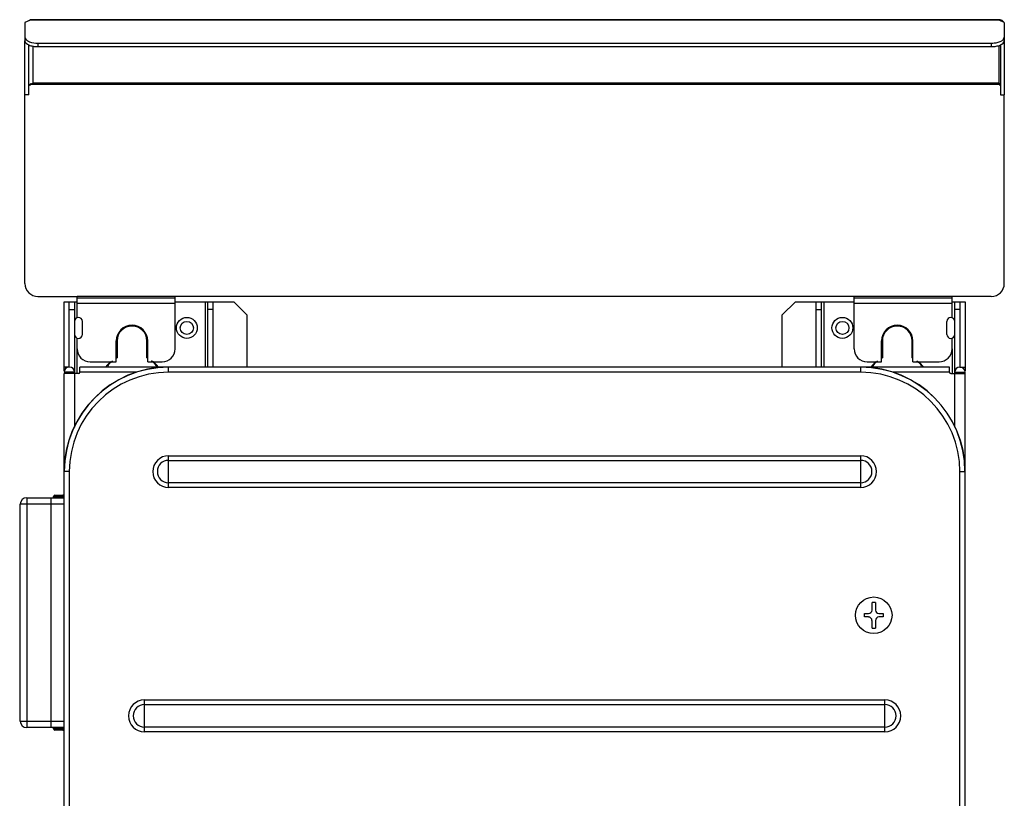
# Model space of a CAD drawing. Header units: millimetres. Extents: x 0 to 3364, y 0 to 2378.
# Tile 29 of 32: x 1522 to 1899, y 1571 to 1869. Entities that reach past the tile are written whole.
import ezdxf

# ---------------------------------------------------------------- set-up
doc = ezdxf.new("R2010")
doc.units = ezdxf.units.MM
doc.header["$LTSCALE"] = 185.02
doc.layers.add('00_COMPONENTS', color=7, linetype='CONTINUOUS')

msp = doc.modelspace()

# ---------------------------------------------------------------- linework, layer by layer
at = {"layer": '00_COMPONENTS', "color": 3, "linetype": 'CONTINUOUS'}
for p, q in [((1525.87, 1868.33), (1523.87, 1867.44)), ((1523.87, 1867.44), (1523.87, 1861.81)), ((1525.87, 1868.33), (1525.87, 1868.55)), ((1896.87, 1868.55), (1525.87, 1868.55)), ((1896.87, 1868.33), (1896.87, 1868.55)), ((1898.87, 1867.44), (1896.87, 1868.33)), ((1898.87, 1867.44), (1898.87, 1861.81)), ((1523.87, 1839.84), (1523.87, 1860.47)), ((1528.87, 1859.58), (1893.87, 1859.58)), ((1898.87, 1860.47), (1898.87, 1839.84)), ((1540.87, 1735.58), (1540.87, 1760.58)), ((1595.87, 1760.58), (1603.87, 1760.58)), ((1608.87, 1755.58), (1603.87, 1760.58)), ((1818.87, 1760.58), (1813.87, 1755.58)), ((1818.87, 1760.58), (1826.87, 1760.58)), ((1881.87, 1760.58), (1881.87, 1735.58)), ((1608.87, 1755.58), (1608.87, 1735.58)), ((1813.87, 1735.58), (1813.87, 1755.58)), ((1559.17, 1745.58), (1559.17, 1739.14)), ((1570.57, 1739.14), (1570.57, 1745.58)), ((1852.17, 1745.58), (1852.17, 1739.14)), ((1863.57, 1739.14), (1863.57, 1745.58)), ((1540.87, 1733.58), (1540.87, 1733.08)), ((1881.87, 1733.58), (1881.87, 1733.08))]:
    msp.add_line(p, q, dxfattribs=at)
at = {"layer": '00_COMPONENTS', "color": 9, "linetype": 'CONTINUOUS'}
for p, q in [((1896.87, 1868.33), (1525.87, 1868.33)), ((1528.87, 1859.58), (1528.87, 1858.23)), ((1893.87, 1859.58), (1893.87, 1858.23)), ((1896.87, 1844.2), (1896.87, 1858.69)), ((1526.87, 1858.53), (1526.87, 1844.2)), ((1896.87, 1843.7), (1525.87, 1843.7)), ((1896.87, 1844.2), (1526.87, 1844.2)), ((1581.37, 1762.58), (1543.87, 1762.58)), ((1878.87, 1762.58), (1841.37, 1762.58)), ((1543.87, 1760.08), (1581.37, 1760.08)), ((1592.87, 1760.58), (1592.87, 1735.58)), ((1829.87, 1735.58), (1829.87, 1760.58)), ((1841.37, 1760.08), (1878.87, 1760.08)), ((1543.87, 1733.08), (1543.87, 1742.58)), ((1878.87, 1742.58), (1878.87, 1733.08)), ((1578.87, 1733.58), (1578.87, 1735.51)), ((1843.87, 1733.58), (1843.87, 1735.51)), ((1542.87, 1733.58), (1538.87, 1733.58)), ((1542.87, 1733.08), (1542.87, 1712.52)), ((1566.41, 1733.58), (1544.87, 1733.58)), ((1843.87, 1733.58), (1578.87, 1733.58)), ((1877.87, 1733.58), (1856.32, 1733.58)), ((1879.87, 1733.58), (1883.87, 1733.58)), ((1879.87, 1712.52), (1879.87, 1733.08)), ((1578.87, 1689.49), (1578.87, 1701.66)), ((1578.87, 1701.66), (1843.87, 1701.66)), ((1843.87, 1689.49), (1843.87, 1701.66)), ((1578.87, 1699.88), (1843.87, 1699.88)), ((1540.87, 1695.58), (1538.93, 1695.58)), ((1540.87, 1695.58), (1540.87, 575.58)), ((1881.87, 575.58), (1881.87, 1695.58)), ((1881.87, 1695.58), (1883.8, 1695.58)), ((1843.87, 1691.27), (1578.87, 1691.27)), ((1843.87, 1689.49), (1578.87, 1689.49)), ((1524.57, 1685.58), (1524.57, 1597.58)), ((1535.36, 1686.02), (1534.87, 1686.02)), ((1535.36, 1686.02), (1537.85, 1686.06)), ((1535.36, 1685.58), (1535.36, 1686.02)), ((1537.85, 1686.06), (1538.87, 1686.07)), ((1537.85, 1686.06), (1537.85, 1685.58)), ((1538.87, 1683.08), (1522.07, 1683.08)), ((1521.87, 1657.86), (1521.98, 1657.86)), ((1521.98, 1625.29), (1521.87, 1625.29)), ((1569.62, 1595.99), (1569.62, 1608.16)), ((1569.62, 1608.16), (1853.12, 1608.16)), ((1569.62, 1606.38), (1853.12, 1606.38)), ((1853.12, 1595.99), (1853.12, 1608.16)), ((1522.07, 1600.08), (1538.87, 1600.08)), ((1534.87, 1597.14), (1535.36, 1597.14)), ((1535.36, 1597.14), (1535.36, 1597.58)), ((1537.85, 1597.09), (1535.36, 1597.14)), ((1537.85, 1597.58), (1537.85, 1597.09)), ((1538.87, 1597.08), (1537.85, 1597.09)), ((1853.12, 1597.77), (1569.62, 1597.77)), ((1853.12, 1595.99), (1569.62, 1595.99))]:
    msp.add_line(p, q, dxfattribs=at)
at = {"layer": '00_COMPONENTS', "color": 7, "linetype": 'CONTINUOUS'}
for p, q in [((1523.87, 1861.81), (1523.87, 1860.47)), ((1525.37, 1839.84), (1525.37, 1858.91)), ((1897.37, 1858.91), (1897.37, 1839.84)), ((1898.87, 1861.81), (1898.87, 1860.47)), ((1528.87, 1858.23), (1893.87, 1858.23)), ((1525.87, 1843.7), (1525.56, 1843.39)), ((1526.14, 1844.01), (1526.87, 1844.2)), ((1896.87, 1844.2), (1896.87, 1843.7)), ((1897.37, 1843.2), (1896.87, 1843.7)), ((1523.87, 1767.58), (1523.87, 1839.84)), ((1525.37, 1839.84), (1523.87, 1839.84)), ((1897.37, 1839.84), (1898.87, 1839.84)), ((1898.87, 1767.58), (1898.87, 1839.84)), ((1528.87, 1762.58), (1543.87, 1762.58)), ((1543.87, 1754.48), (1543.87, 1762.58)), ((1543.87, 1762.08), (1581.37, 1762.08)), ((1581.37, 1742.58), (1581.37, 1762.58)), ((1841.37, 1762.58), (1581.37, 1762.58)), ((1841.37, 1742.58), (1841.37, 1762.58)), ((1841.37, 1762.08), (1878.87, 1762.08)), ((1878.87, 1754.48), (1878.87, 1762.58)), ((1893.87, 1762.58), (1878.87, 1762.58)), ((1538.87, 1734.08), (1538.87, 1760.58)), ((1538.87, 1760.58), (1543.87, 1760.58)), ((1540.87, 1757.58), (1542.87, 1757.58)), ((1542.87, 1760.58), (1542.87, 1733.08)), ((1581.37, 1760.58), (1595.87, 1760.58)), ((1593.87, 1735.58), (1593.87, 1760.58)), ((1595.87, 1757.58), (1593.87, 1757.58)), ((1595.87, 1760.58), (1595.87, 1735.58)), ((1826.87, 1735.58), (1826.87, 1760.58)), ((1826.87, 1760.58), (1841.37, 1760.58)), ((1826.87, 1757.58), (1828.87, 1757.58)), ((1828.87, 1735.58), (1828.87, 1760.58)), ((1878.87, 1760.58), (1883.87, 1760.58)), ((1879.87, 1733.08), (1879.87, 1760.58)), ((1881.87, 1757.58), (1879.87, 1757.58)), ((1883.87, 1760.58), (1883.87, 1734.08)), ((1545.87, 1748.08), (1545.87, 1753.08)), ((1876.87, 1748.08), (1876.87, 1753.08)), ((1543.87, 1742.58), (1543.87, 1746.68)), ((1558.87, 1737.58), (1558.87, 1745.58)), ((1570.87, 1737.58), (1570.87, 1745.58)), ((1851.87, 1737.58), (1851.87, 1745.58)), ((1863.87, 1737.58), (1863.87, 1745.58)), ((1878.87, 1742.58), (1878.87, 1746.68)), ((1540.87, 1735.58), (1538.87, 1735.58)), ((1877.87, 1735.58), (1544.87, 1735.58)), ((1544.87, 1733.58), (1544.87, 1735.57)), ((1548.87, 1737.58), (1558.87, 1737.58)), ((1570.87, 1737.58), (1576.37, 1737.58)), ((1578.87, 1735.58), (1578.87, 1735.51)), ((1843.87, 1735.51), (1843.87, 1735.58)), ((1846.37, 1737.58), (1851.87, 1737.58)), ((1863.87, 1737.58), (1873.87, 1737.58)), ((1877.87, 1733.58), (1877.87, 1735.57)), ((1881.87, 1735.58), (1883.87, 1735.58)), ((1538.87, 510.58), (1538.87, 1733.08)), ((1544.37, 1733.08), (1538.87, 1733.08)), ((1878.37, 1733.08), (1883.87, 1733.08)), ((1883.87, 510.58), (1883.87, 1733.58)), ((1538.93, 1695.58), (1538.87, 1695.58)), ((1883.87, 1695.58), (1883.8, 1695.58)), ((1524.57, 1685.58), (1538.87, 1685.58)), ((1533.87, 1597.58), (1533.87, 1685.58)), ((1534.87, 1685.58), (1534.87, 1686.02)), ((1535.36, 1686.51), (1538.36, 1686.57)), ((1522.07, 1600.08), (1522.07, 1683.08)), ((1521.87, 1657.86), (1521.87, 1625.29)), ((1848.21, 1642.55), (1848.21, 1645.53)), ((1849.53, 1645.53), (1848.21, 1645.53)), ((1849.53, 1645.53), (1849.53, 1642.55)), ((1845.31, 1639.92), (1845.31, 1641.24)), ((1845.31, 1641.24), (1846.89, 1641.24)), ((1850.84, 1641.24), (1852.43, 1641.24)), ((1852.43, 1641.24), (1852.43, 1639.92)), ((1846.89, 1639.92), (1845.31, 1639.92)), ((1848.21, 1635.63), (1848.21, 1638.6)), ((1849.53, 1638.6), (1849.53, 1635.63)), ((1852.43, 1639.92), (1850.84, 1639.92)), ((1848.21, 1635.63), (1849.53, 1635.63)), ((1538.87, 1597.58), (1524.57, 1597.58)), ((1534.87, 1597.14), (1534.87, 1597.58)), ((1538.36, 1596.59), (1535.36, 1596.64))]:
    msp.add_line(p, q, dxfattribs=at)
for centre, radius in [((1585.87, 1750.58), 4), ((1836.87, 1750.58), 4), ((1848.87, 1640.58), 7)]:
    msp.add_circle(centre, radius, dxfattribs=at)
at = {"layer": '00_COMPONENTS', "color": 9, "linetype": 'CONTINUOUS'}
for centre in [(1585.87, 1750.58), (1836.87, 1750.58)]:
    msp.add_circle(centre, 2.5, dxfattribs=at)
at = {"layer": '00_COMPONENTS', "color": 3, "linetype": 'CONTINUOUS'}
for centre, radius, start, end in [((1526.86, 1865.55), 2.99, 115.335, 118.9206), ((1526.87, 1865.53), 3.02, 108.7342, 115.3339), ((1896.87, 1866.54), 2, 35.5346, 45.0415), ((1564.87, 1745.58), 5.7, 0, 180), ((1857.87, 1745.58), 5.7, 0, 180), ((1564.87, 1728.58), 12, 118.3594, 120.5748), ((1564.87, 1728.58), 12, 59.4252, 61.6406), ((1857.87, 1728.58), 12, 118.3594, 120.5748), ((1857.87, 1728.58), 12, 59.4252, 61.6406), ((1564.87, 1728.58), 12, 128.8016, 141.876), ((1564.87, 1728.58), 12, 34.3332, 51.1984), ((1857.87, 1728.58), 12, 128.8016, 141.876), ((1857.87, 1728.58), 12, 38.124, 51.1984)]:
    msp.add_arc(centre, radius, start, end, dxfattribs=at)
at = {"layer": '00_COMPONENTS', "color": 7, "linetype": 'CONTINUOUS'}
for centre, radius, start, end in [((1526.87, 1842.7), 1.5, 134.9447, 149.3743), ((1526.87, 1842.69), 1.51, 121.3992, 134.8817), ((1526.86, 1842.71), 1.49, 118.9257, 121.3873), ((1526.86, 1842.7), 1.49, 149.4033, 152.3295), ((1528.87, 1767.58), 5, 180, 270), ((1893.87, 1767.58), 5, 270, 360), ((1544.37, 1753.08), 1.5, 0, 180), ((1878.37, 1753.08), 1.5, 0, 180), ((1564.87, 1745.58), 6, 0, 180), ((1857.87, 1745.58), 6, 0, 180), ((1544.37, 1748.08), 1.5, 180, 360), ((1878.37, 1748.08), 1.5, 180, 360), ((1548.87, 1742.58), 5, 180, 270), ((1576.37, 1742.58), 5, 270, 360), ((1846.37, 1742.58), 5, 180, 270), ((1873.87, 1742.58), 5, 270, 360), ((1540.87, 1733.58), 2, 0, 180), ((1578.87, 1695.58), 40, 90, 180), ((1578.87, 1695.58), 39.94, 90, 180), ((1564.87, 1728.58), 12.25, 131.773, 144.7081), ((1564.87, 1728.58), 12.25, 35.2919, 48.227), ((1843.87, 1695.58), 40, 0, 90), ((1843.87, 1695.58), 39.94, 0, 90), ((1857.87, 1728.58), 12.25, 131.773, 144.7081), ((1857.87, 1728.58), 12.25, 35.2919, 48.227), ((1881.87, 1733.58), 2, 0, 180), ((1544.37, 1733.58), 0.5, 270, 360), ((1878.37, 1733.58), 0.5, 180, 270), ((1524.57, 1683.08), 2.5, 90, 180), ((1535.37, 1686.02), 0.5, 91, 180), ((1538.37, 1686.07), 0.5, 0.0001, 90.9964), ((1522.37, 1657.86), 0.5, 121.7208, 180), ((1846.89, 1642.55), 1.32, 269.9709, 359.9419), ((1850.84, 1642.55), 1.32, 180, 270), ((1846.89, 1638.6), 1.31, 0, 90), ((1850.84, 1638.6), 1.32, 90, 180), ((1522.37, 1625.29), 0.5, 180, 238.2792), ((1524.57, 1600.08), 2.5, 180, 270), ((1535.37, 1597.14), 0.5, 180, 269), ((1538.37, 1597.08), 0.5, 269.0036, 359.9999)]:
    msp.add_arc(centre, radius, start, end, dxfattribs=at)
at = {"layer": '00_COMPONENTS', "color": 9, "linetype": 'CONTINUOUS'}
for centre, radius, start, end in [((1578.87, 1695.58), 38, 90, 180), ((1843.87, 1695.58), 38, 0, 90), ((1578.87, 1695.58), 6.08, 90, 270), ((1843.87, 1695.58), 6.08, 270, 90), ((1578.87, 1695.58), 4.3, 90, 270), ((1843.87, 1695.58), 4.3, 270, 90), ((1569.62, 1602.08), 6.08, 90, 270), ((1569.62, 1602.08), 4.3, 90, 270), ((1853.12, 1602.08), 6.08, 270, 90), ((1853.12, 1602.08), 4.3, 270, 90)]:
    msp.add_arc(centre, radius, start, end, dxfattribs=at)
at = {"layer": '00_COMPONENTS', "color": 3, "linetype": 'CONTINUOUS'}
for points in [[(1898.28, 1867.96), (1897.94, 1868.3), (1897.43, 1868.52), (1896.94, 1868.54)], [(1524.31, 1860.89), (1524.46, 1860.74), (1524.64, 1860.61), (1524.82, 1860.5)], [(1897.91, 1860.5), (1898.1, 1860.61), (1898.27, 1860.74), (1898.43, 1860.89)]]:
    msp.add_open_spline(points, degree=3, dxfattribs=at)
for points, knots in [([(1523.87, 1861.81), (1523.87, 1861.73), (1523.91, 1861.39), (1524.12, 1861.08), (1524.31, 1860.89)], [0, 0, 0, 0, 0.229234, 1, 1, 1, 1]), ([(1524.82, 1860.5), (1525.07, 1860.34), (1526.35, 1859.76), (1527.77, 1859.58), (1528.87, 1859.58)], [0, 0, 0, 0, 0.21219, 1, 1, 1, 1]), ([(1893.87, 1859.58), (1894.26, 1859.58), (1895.64, 1859.65), (1897.06, 1859.97), (1897.91, 1860.5)], [0, 0, 0, 0, 0.28001, 1, 1, 1, 1]), ([(1898.43, 1860.89), (1898.5, 1860.96), (1898.72, 1861.22), (1898.87, 1861.57), (1898.87, 1861.81)], [0, 0, 0, 0, 0.282601, 1, 1, 1, 1])]:
    msp.add_open_spline(points, degree=3, knots=knots, dxfattribs=at)
at = {"layer": '00_COMPONENTS', "color": 7, "linetype": 'CONTINUOUS'}
for points, knots in [([(1523.87, 1860.47), (1523.87, 1859.75), (1525.22, 1858.8), (1527, 1858.35), (1528.23, 1858.23), (1528.87, 1858.23)], [0, 0, 0, 0, 0.373582, 0.666981, 1, 1, 1, 1]), ([(1893.87, 1858.23), (1894.51, 1858.23), (1895.74, 1858.35), (1897.51, 1858.8), (1898.87, 1859.75), (1898.87, 1860.47)], [0, 0, 0, 0, 0.333019, 0.626418, 1, 1, 1, 1])]:
    msp.add_open_spline(points, degree=3, knots=knots, dxfattribs=at)
for points in [[(1897.06, 1844.16), (1897, 1844.19), (1896.93, 1844.2), (1896.87, 1844.2)], [(1897.37, 1843.7), (1897.37, 1843.89), (1897.23, 1844.09), (1897.06, 1844.16)], [(1525.37, 1842.7), (1525.37, 1842.94), (1525.43, 1843.19), (1525.54, 1843.4)]]:
    msp.add_open_spline(points, degree=3, dxfattribs=at)
at = {"layer": '00_COMPONENTS', "color": 9, "linetype": 'CONTINUOUS'}
for points, knots in [([(1535.36, 1686.51), (1535.36, 1686.51), (1535.36, 1686.49), (1535.35, 1686.47), (1535.36, 1686.42), (1535.36, 1686.34), (1535.36, 1686.2), (1535.36, 1686.08), (1535.36, 1686.02)], [0, 0, 0, 0, 0.019517, 0.076464, 0.168853, 0.293211, 0.617423, 1, 1, 1, 1]), ([(1537.85, 1686.56), (1537.85, 1686.56), (1537.85, 1686.54), (1537.85, 1686.52), (1537.85, 1686.47), (1537.85, 1686.38), (1537.85, 1686.24), (1537.85, 1686.12), (1537.85, 1686.06)], [0, 0, 0, 0, 0.019558, 0.076469, 0.168957, 0.293199, 0.61748, 1, 1, 1, 1]), ([(1535.36, 1597.14), (1535.36, 1597.07), (1535.36, 1596.96), (1535.36, 1596.82), (1535.36, 1596.73), (1535.35, 1596.68), (1535.36, 1596.66), (1535.36, 1596.64), (1535.36, 1596.64)], [0, 0, 0, 0, 0.382564, 0.706767, 0.83112, 0.92352, 0.980474, 1, 1, 1, 1]), ([(1537.85, 1596.59), (1537.85, 1596.59), (1537.85, 1596.61), (1537.85, 1596.64), (1537.85, 1596.68), (1537.85, 1596.77), (1537.85, 1596.91), (1537.85, 1597.03), (1537.85, 1597.09)], [0, 0, 0, 0, 0.019558, 0.076469, 0.168957, 0.293199, 0.61748, 1, 1, 1, 1])]:
    msp.add_open_spline(points, degree=3, knots=knots, dxfattribs=at)

doc.saveas('drawing.dxf')
